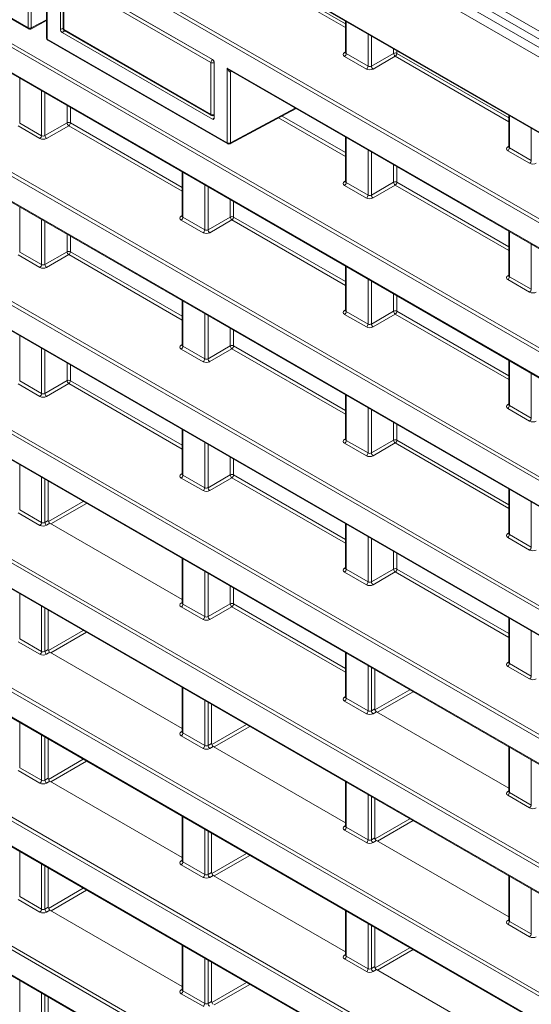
# Model space of a CAD drawing. Header units: millimetres. Extents: x 0 to 1118, y 0 to 864.
# Tile 117 of 235: x 780 to 791, y 351 to 371. Entities that reach past the tile are written whole.
import ezdxf

# ---------------------------------------------------------------- set-up
doc = ezdxf.new("R2010")
doc.units = ezdxf.units.MM

msp = doc.modelspace()

# ---------------------------------------------------------------- linework, layer by layer
at = {"color": 9, "linetype": 'Continuous', "lineweight": 0}
for p, q in [((852.865, 335.658), (757.812, 390.531)), ((757.439, 390.399), (853.588, 334.893)), ((853.501, 334.741), (757.352, 390.247)), ((759.153, 387.622), (851.7, 334.196)), ((850.466, 332.991), (760.387, 384.993)), ((760.421, 385.054), (850.501, 333.052)), ((854.792, 325.046), (756.061, 382.042)), ((756.096, 382.103), (854.826, 325.107)), ((756.061, 381.51), (854.792, 324.514)), ((854.792, 322.322), (756.061, 379.318)), ((756.096, 379.379), (854.826, 322.383)), ((756.061, 378.786), (854.792, 321.79)), ((850.744, 330.107), (768.578, 377.54)), ((768.683, 377.56), (850.779, 330.168)), ((768.578, 377.008), (850.744, 329.574)), ((854.792, 319.598), (756.061, 376.594)), ((756.096, 376.655), (854.826, 319.659)), ((756.061, 376.062), (854.792, 319.066)), ((772.447, 375.918), (780.49, 371.275)), ((854.792, 316.874), (756.061, 373.87)), ((756.096, 373.931), (854.826, 316.935)), ((756.061, 373.338), (854.792, 316.342)), ((780.49, 371.275), (780.49, 372.856)), ((780.56, 372.774), (780.56, 371.274)), ((780.897, 372.621), (780.897, 371.039)), ((787.194, 371.282), (784.797, 372.666)), ((784.832, 372.727), (787.194, 371.363)), ((781.279, 372.397), (784.385, 370.604)), ((784.351, 370.543), (781.244, 372.337)), ((781.244, 372.337), (781.244, 371.24)), ((780.56, 371.274), (780.883, 371.447)), ((787.209, 371.409), (787.209, 370.731)), ((854.792, 314.15), (756.061, 371.146)), ((756.096, 371.207), (854.826, 314.211)), ((781.174, 371.24), (781.229, 371.272)), ((781.265, 371.211), (781.209, 371.179)), ((781.244, 371.24), (784.351, 369.446)), ((787.67, 370.465), (787.67, 371.143)), ((780.897, 371.039), (784.697, 368.846)), ((787.74, 371.103), (787.74, 370.466)), ((787.173, 370.753), (787.194, 370.766)), ((787.209, 370.731), (787.67, 370.465)), ((787.74, 370.466), (788.209, 370.737)), ((788.209, 370.737), (788.209, 370.832)), ((788.279, 370.791), (788.279, 370.737)), ((788.279, 370.737), (790.642, 369.373)), ((756.061, 370.614), (854.792, 313.618)), ((784.351, 369.446), (784.351, 370.543)), ((784.385, 370.604), (784.385, 370.604)), ((784.421, 370.543), (784.421, 370.543)), ((784.421, 370.543), (784.421, 369.446)), ((787.635, 370.404), (787.174, 370.67)), ((788.244, 370.676), (787.775, 370.405)), ((790.642, 369.292), (788.244, 370.676)), ((784.697, 370.427), (850.466, 332.459)), ((784.697, 368.846), (784.697, 370.427)), ((784.79, 370.357), (784.767, 370.345)), ((784.767, 370.345), (784.767, 368.845)), ((780.315, 370.216), (780.315, 369.263)), ((780.776, 368.997), (780.776, 369.95)), ((780.846, 369.909), (780.846, 368.998)), ((781.315, 369.269), (781.315, 369.639)), ((781.385, 369.598), (781.385, 369.269)), ((784.767, 368.845), (786.134, 369.58)), ((780.315, 369.263), (780.776, 368.997)), ((780.846, 368.998), (781.315, 369.269)), ((781.385, 369.269), (783.747, 367.905)), ((784.385, 369.345), (784.421, 369.364)), ((784.421, 369.446), (784.421, 369.446)), ((787.194, 368.558), (785.782, 369.373)), ((785.854, 369.412), (787.194, 368.639)), ((790.656, 369.419), (790.656, 368.741)), ((780.741, 368.936), (780.28, 369.202)), ((781.35, 369.208), (780.881, 368.937)), ((783.747, 367.824), (781.35, 369.208)), ((791.117, 368.475), (791.117, 369.153)), ((787.209, 368.96), (787.209, 368.007)), ((787.67, 367.741), (787.67, 368.694)), ((787.74, 368.653), (787.74, 367.742)), ((790.62, 368.763), (790.642, 368.776)), ((791.082, 368.414), (790.621, 368.68)), ((790.656, 368.741), (791.117, 368.475)), ((756.096, 368.483), (854.826, 311.487)), ((854.792, 311.426), (756.061, 368.422)), ((783.762, 368.226), (783.762, 367.273)), ((788.209, 368.013), (788.209, 368.383)), ((788.279, 368.342), (788.279, 368.013)), ((787.173, 368.029), (787.194, 368.042)), ((787.74, 367.742), (788.209, 368.013)), ((788.279, 368.013), (790.642, 366.649)), ((756.061, 367.89), (854.792, 310.894)), ((784.223, 367.007), (784.223, 367.96)), ((784.293, 367.919), (784.293, 367.008)), ((787.635, 367.68), (787.174, 367.946)), ((787.209, 368.007), (787.67, 367.741)), ((788.244, 367.952), (787.775, 367.681)), ((790.642, 366.568), (788.244, 367.952)), ((784.762, 367.279), (784.762, 367.649)), ((784.832, 367.608), (784.832, 367.279)), ((780.315, 367.492), (780.315, 366.539)), ((780.776, 366.273), (780.776, 367.226)), ((780.846, 367.185), (780.846, 366.274)), ((783.726, 367.295), (783.747, 367.308)), ((784.188, 366.946), (783.727, 367.212)), ((783.762, 367.273), (784.223, 367.007)), ((784.293, 367.008), (784.762, 367.279)), ((784.797, 367.218), (784.328, 366.947)), ((787.194, 365.834), (784.797, 367.218)), ((784.832, 367.279), (787.194, 365.915)), ((781.315, 366.545), (781.315, 366.915)), ((781.385, 366.874), (781.385, 366.544)), ((790.656, 366.97), (790.656, 366.017)), ((791.117, 365.751), (791.117, 366.704)), ((780.741, 366.212), (780.28, 366.478)), ((780.315, 366.539), (780.776, 366.273)), ((780.846, 366.274), (781.315, 366.545)), ((781.35, 366.484), (780.881, 366.213)), ((783.747, 365.1), (781.35, 366.484)), ((781.385, 366.544), (783.747, 365.181)), ((787.209, 366.236), (787.209, 365.283)), ((787.67, 365.017), (787.67, 365.97)), ((790.62, 366.039), (790.642, 366.052)), ((791.082, 365.69), (790.621, 365.956)), ((790.656, 366.017), (791.117, 365.751)), ((756.096, 365.758), (854.826, 308.763)), ((787.74, 365.929), (787.74, 365.018)), ((854.792, 308.702), (756.061, 365.698)), ((788.209, 365.289), (788.209, 365.659)), ((788.279, 365.618), (788.279, 365.289)), ((783.762, 365.502), (783.762, 364.549)), ((787.173, 365.305), (787.194, 365.318)), ((756.061, 365.165), (854.792, 308.17)), ((784.223, 364.283), (784.223, 365.236)), ((784.293, 365.195), (784.293, 364.284)), ((787.635, 364.956), (787.174, 365.222)), ((787.209, 365.283), (787.67, 365.017)), ((787.74, 365.018), (788.209, 365.289)), ((788.244, 365.228), (787.775, 364.957)), ((790.642, 363.844), (788.244, 365.228)), ((788.279, 365.289), (790.642, 363.925)), ((784.762, 364.555), (784.762, 364.925)), ((780.315, 364.768), (780.315, 363.815)), ((784.832, 364.884), (784.832, 364.554)), ((780.776, 363.549), (780.776, 364.502)), ((783.726, 364.571), (783.747, 364.584)), ((784.188, 364.222), (783.727, 364.488)), ((783.762, 364.549), (784.223, 364.283)), ((784.293, 364.284), (784.762, 364.555)), ((784.797, 364.494), (784.328, 364.223)), ((787.194, 363.11), (784.797, 364.494)), ((784.832, 364.554), (787.194, 363.191)), ((780.846, 364.461), (780.846, 363.55)), ((781.315, 363.821), (781.315, 364.19)), ((781.385, 364.15), (781.385, 363.82)), ((790.656, 364.246), (790.656, 363.293)), ((791.117, 363.027), (791.117, 363.98)), ((780.741, 363.488), (780.28, 363.754)), ((780.315, 363.815), (780.776, 363.549)), ((780.846, 363.55), (781.315, 363.821)), ((781.35, 363.76), (780.881, 363.489)), ((783.747, 362.376), (781.35, 363.76)), ((781.385, 363.82), (783.747, 362.456)), ((787.209, 363.512), (787.209, 362.559)), ((787.67, 362.293), (787.67, 363.246)), ((790.62, 363.315), (790.642, 363.328)), ((791.082, 362.966), (790.621, 363.232)), ((790.656, 363.293), (791.117, 363.027)), ((787.74, 363.205), (787.74, 362.294)), ((788.209, 362.565), (788.209, 362.935)), ((788.279, 362.894), (788.279, 362.564)), ((783.762, 362.778), (783.762, 361.825)), ((784.223, 361.559), (784.223, 362.512)), ((784.293, 362.471), (784.293, 361.56)), ((787.173, 362.581), (787.194, 362.594)), ((787.635, 362.232), (787.174, 362.498)), ((787.209, 362.559), (787.67, 362.293)), ((787.74, 362.294), (788.209, 362.565)), ((788.244, 362.504), (787.775, 362.233)), ((790.642, 361.12), (788.244, 362.504)), ((788.279, 362.564), (790.642, 361.201)), ((784.762, 361.831), (784.762, 362.2)), ((780.315, 362.044), (780.315, 361.091)), ((784.832, 362.16), (784.832, 361.83)), ((780.776, 360.825), (780.776, 361.778)), ((783.726, 361.846), (783.747, 361.86)), ((783.762, 361.825), (784.223, 361.559)), ((784.293, 361.56), (784.762, 361.831)), ((784.832, 361.83), (787.194, 360.467)), ((780.846, 361.737), (780.846, 360.826)), ((784.188, 361.498), (783.727, 361.764)), ((784.797, 361.77), (784.328, 361.499)), ((787.194, 360.386), (784.797, 361.77)), ((790.656, 361.522), (790.656, 360.569)), ((780.922, 360.847), (781.655, 361.27)), ((781.725, 361.229), (780.974, 360.795)), ((791.117, 360.303), (791.117, 361.256)), ((780.741, 360.764), (780.28, 361.03)), ((780.315, 361.091), (780.776, 360.825)), ((780.846, 360.826), (780.918, 360.868)), ((780.954, 360.807), (780.881, 360.765)), ((787.209, 360.788), (787.209, 359.835)), ((790.62, 360.591), (790.642, 360.604)), ((790.656, 360.569), (791.117, 360.303)), ((787.67, 359.569), (787.67, 360.522)), ((787.74, 360.481), (787.74, 359.57)), ((791.082, 360.242), (790.621, 360.508)), ((788.209, 359.841), (788.209, 360.21)), ((788.279, 360.17), (788.279, 359.84)), ((783.762, 360.054), (783.762, 359.101)), ((784.223, 358.835), (784.223, 359.788)), ((784.293, 359.747), (784.293, 358.836)), ((787.173, 359.857), (787.194, 359.87)), ((787.635, 359.508), (787.174, 359.774)), ((787.209, 359.835), (787.67, 359.569)), ((787.74, 359.57), (788.209, 359.841)), ((788.244, 359.78), (787.775, 359.509)), ((790.642, 358.396), (788.244, 359.78)), ((788.279, 359.84), (790.642, 358.477)), ((780.315, 359.319), (780.315, 358.367)), ((784.762, 359.107), (784.762, 359.476)), ((784.832, 359.436), (784.832, 359.106)), ((783.726, 359.122), (783.747, 359.136)), ((783.762, 359.101), (784.223, 358.835)), ((784.293, 358.836), (784.762, 359.107)), ((784.832, 359.106), (787.194, 357.742)), ((780.776, 358.101), (780.776, 359.053)), ((780.846, 359.013), (780.846, 358.102)), ((784.188, 358.774), (783.727, 359.04)), ((784.797, 359.045), (784.328, 358.775)), ((787.194, 357.662), (784.797, 359.045)), ((790.656, 358.798), (790.656, 357.845)), ((780.922, 358.122), (781.656, 358.545)), ((781.726, 358.505), (780.974, 358.071)), ((791.117, 357.579), (791.117, 358.532)), ((780.741, 358.04), (780.28, 358.306)), ((780.315, 358.367), (780.776, 358.101)), ((780.846, 358.102), (780.918, 358.144)), ((780.954, 358.083), (780.881, 358.041)), ((787.209, 358.064), (787.209, 357.111)), ((790.62, 357.867), (790.642, 357.88)), ((790.656, 357.845), (791.117, 357.579)), ((787.67, 356.845), (787.67, 357.798)), ((787.74, 357.757), (787.74, 356.846)), ((791.082, 357.518), (790.621, 357.784)), ((783.762, 357.329), (783.762, 356.377)), ((787.816, 356.867), (788.549, 357.29)), ((788.62, 357.249), (787.868, 356.815)), ((784.223, 356.111), (784.223, 357.063)), ((784.293, 357.023), (784.293, 356.112)), ((787.173, 357.132), (787.194, 357.146)), ((787.635, 356.784), (787.174, 357.05)), ((787.209, 357.111), (787.67, 356.845)), ((787.74, 356.846), (787.813, 356.888)), ((787.848, 356.827), (787.775, 356.785)), ((780.315, 356.595), (780.315, 355.643)), ((783.726, 356.398), (783.747, 356.412)), ((783.762, 356.377), (784.223, 356.111)), ((784.37, 356.132), (785.103, 356.555)), ((785.174, 356.515), (784.422, 356.081)), ((780.776, 355.377), (780.776, 356.329)), ((780.846, 356.289), (780.846, 355.378)), ((784.188, 356.05), (783.727, 356.316)), ((784.293, 356.112), (784.365, 356.154)), ((784.401, 356.093), (784.328, 356.051)), ((790.656, 356.074), (790.656, 355.121)), ((780.923, 355.397), (781.657, 355.821)), ((781.727, 355.78), (780.975, 355.346)), ((791.117, 354.855), (791.117, 355.808)), ((780.741, 355.316), (780.28, 355.582)), ((780.315, 355.643), (780.776, 355.377)), ((780.846, 355.378), (780.918, 355.42)), ((780.954, 355.359), (780.881, 355.317)), ((787.209, 355.34), (787.209, 354.387)), ((790.62, 355.142), (790.642, 355.156)), ((790.656, 355.121), (791.117, 354.855)), ((787.67, 354.121), (787.67, 355.073)), ((787.74, 355.033), (787.74, 354.122)), ((791.082, 354.794), (790.621, 355.06)), ((783.762, 354.605), (783.762, 353.653)), ((787.817, 354.142), (788.55, 354.565)), ((788.621, 354.525), (787.869, 354.091)), ((784.223, 353.387), (784.223, 354.339)), ((784.293, 354.299), (784.293, 353.388)), ((787.173, 354.408), (787.194, 354.422)), ((787.635, 354.06), (787.174, 354.326)), ((787.209, 354.387), (787.67, 354.121)), ((787.74, 354.122), (787.813, 354.164)), ((787.848, 354.103), (787.775, 354.061)), ((780.315, 353.871), (780.315, 352.919)), ((783.726, 353.674), (783.747, 353.687)), ((784.37, 353.407), (785.104, 353.831)), ((785.175, 353.79), (784.423, 353.356)), ((780.776, 352.653), (780.776, 353.605)), ((780.846, 353.565), (780.846, 352.654)), ((784.188, 353.326), (783.727, 353.592)), ((783.762, 353.653), (784.223, 353.387)), ((784.293, 353.388), (784.365, 353.43)), ((784.401, 353.369), (784.328, 353.327)), ((790.656, 353.35), (790.656, 352.397)), ((780.923, 352.672), (781.658, 353.096)), ((781.728, 353.055), (780.976, 352.621)), ((791.117, 352.131), (791.117, 353.083)), ((780.741, 352.592), (780.28, 352.858)), ((780.315, 352.919), (780.776, 352.653)), ((780.846, 352.654), (780.918, 352.696)), ((780.954, 352.634), (780.881, 352.593)), ((787.209, 352.615), (787.209, 351.663)), ((790.62, 352.418), (790.642, 352.432)), ((787.67, 351.397), (787.67, 352.349)), ((787.74, 352.309), (787.74, 351.398)), ((791.082, 352.07), (790.621, 352.336)), ((790.656, 352.397), (791.117, 352.131)), ((783.762, 351.881), (783.762, 350.929)), ((787.817, 351.417), (788.551, 351.841)), ((788.622, 351.8), (787.87, 351.366)), ((784.223, 350.663), (784.223, 351.615)), ((787.173, 351.684), (787.194, 351.697)), ((787.635, 351.336), (787.174, 351.602)), ((787.209, 351.663), (787.67, 351.397)), ((784.293, 351.575), (784.293, 350.664)), ((787.74, 351.398), (787.813, 351.44)), ((787.848, 351.379), (787.775, 351.337)), ((780.315, 351.147), (780.315, 350.195)), ((783.726, 350.95), (783.747, 350.963)), ((784.37, 350.682), (785.105, 351.106)), ((785.176, 351.065), (784.424, 350.631)), ((780.776, 349.929), (780.776, 350.881)), ((780.846, 350.841), (780.846, 349.93)), ((784.188, 350.602), (783.727, 350.868)), ((783.762, 350.929), (784.223, 350.663)), ((784.293, 350.664), (784.365, 350.706))]:
    msp.add_line(p, q, dxfattribs=at)
at = {"color": 7, "linetype": 'Continuous', "lineweight": 15}
for p, q in [((757.915, 390.302), (852.968, 335.429)), ((759.164, 387.599), (851.71, 334.174)), ((756.072, 381.487), (854.802, 324.491)), ((756.072, 378.763), (854.802, 321.767)), ((768.638, 376.956), (850.755, 329.552)), ((756.072, 376.039), (854.802, 319.043)), ((772.445, 375.902), (780.5, 371.252)), ((756.072, 373.315), (854.802, 316.319)), ((780.883, 372.583), (780.883, 371.06)), ((781.174, 372.417), (781.174, 371.24)), ((781.209, 372.438), (784.385, 370.604)), ((781.229, 372.357), (781.229, 371.26)), ((780.549, 371.251), (780.883, 371.43)), ((787.194, 371.418), (787.194, 370.752)), ((781.209, 371.179), (784.385, 369.345)), ((781.254, 371.217), (784.361, 369.423)), ((780.908, 371.017), (784.708, 368.823)), ((787.194, 370.752), (787.193, 370.746)), ((756.072, 370.591), (854.802, 313.595)), ((784.421, 370.543), (784.421, 369.366)), ((784.758, 370.375), (850.477, 332.436)), ((784.756, 368.822), (786.15, 369.571)), ((784.41, 369.423), (784.421, 369.429)), ((790.642, 369.428), (790.642, 368.762)), ((787.194, 368.968), (787.194, 368.028)), ((790.641, 368.762), (790.64, 368.756)), ((783.747, 368.234), (783.747, 367.294)), ((787.194, 368.028), (787.193, 368.022)), ((756.072, 367.867), (854.802, 310.871)), ((783.747, 367.294), (783.746, 367.288)), ((790.642, 366.978), (790.642, 366.038)), ((787.194, 366.244), (787.194, 365.304)), ((790.641, 366.038), (790.64, 366.032)), ((783.747, 365.51), (783.747, 364.57)), ((756.072, 365.143), (854.802, 308.147)), ((787.194, 365.304), (787.193, 365.298)), ((783.747, 364.57), (783.746, 364.564)), ((790.642, 364.254), (790.642, 363.314)), ((787.194, 363.52), (787.194, 362.58)), ((790.641, 363.314), (790.64, 363.308)), ((783.747, 362.786), (783.747, 361.846)), ((787.194, 362.58), (787.193, 362.574)), ((783.747, 361.846), (783.746, 361.84)), ((780.918, 360.868), (780.918, 361.695)), ((790.642, 361.53), (790.642, 360.59)), ((780.954, 360.807), (783.747, 359.194)), ((787.194, 360.796), (787.194, 359.856)), ((790.641, 360.59), (790.64, 360.584)), ((783.747, 360.062), (783.747, 359.122)), ((787.194, 359.856), (787.193, 359.85)), ((783.747, 359.122), (783.746, 359.116)), ((780.918, 358.144), (780.918, 358.971)), ((790.642, 358.806), (790.642, 357.866)), ((780.954, 358.083), (783.747, 356.47)), ((787.194, 358.072), (787.194, 357.132)), ((790.641, 357.866), (790.64, 357.86)), ((787.813, 356.888), (787.813, 357.715)), ((783.747, 357.338), (783.747, 356.398)), ((787.194, 357.132), (787.193, 357.126)), ((784.365, 356.154), (784.365, 356.981)), ((787.848, 356.827), (790.642, 355.214)), ((783.747, 356.398), (783.746, 356.392)), ((780.918, 355.42), (780.918, 356.247)), ((784.401, 356.093), (787.194, 354.48)), ((790.642, 356.082), (790.642, 355.142)), ((780.954, 355.359), (783.747, 353.746)), ((787.194, 355.348), (787.194, 354.408)), ((790.641, 355.142), (790.64, 355.136)), ((787.813, 354.164), (787.813, 354.991)), ((783.747, 354.614), (783.747, 353.674)), ((787.194, 354.408), (787.193, 354.402)), ((784.365, 353.43), (784.365, 354.257)), ((787.848, 354.103), (790.642, 352.49)), ((783.747, 353.674), (783.746, 353.668)), ((780.918, 352.696), (780.918, 353.523)), ((784.401, 353.369), (787.194, 351.756)), ((790.642, 353.358), (790.642, 352.418)), ((780.954, 352.634), (783.747, 351.022)), ((787.194, 352.624), (787.194, 351.684)), ((790.641, 352.418), (790.64, 352.412)), ((787.813, 351.44), (787.813, 352.267)), ((783.747, 351.89), (783.747, 350.95)), ((787.194, 351.684), (787.193, 351.678)), ((784.365, 350.706), (784.365, 351.533)), ((787.848, 351.379), (790.642, 349.766)), ((780.918, 349.972), (780.918, 350.799)), ((783.747, 350.95), (783.746, 350.943))]:
    msp.add_line(p, q, dxfattribs=at)
at = {"color": 9, "linetype": 'Continuous', "lineweight": 0}
for centre, radius, start, end in [((780.525, 371.343), 0.077, 242.6565, 296.7662), ((780.515, 371.272), 0.0247, 173.763, 234.9248), ((780.536, 371.271), 0.0244, 302.6721, 6.5147), ((781.253, 371.262), 0.024, 184.1293, 247.1908), ((781.268, 371.237), 0.024, 172.814, 235.8738), ((780.907, 371.062), 0.0247, 185.0787, 246.2415), ((780.921, 371.036), 0.024, 172.814, 235.8738), ((787.188, 370.776), 0.0279, 236.5278, 281.5634), ((787.132, 370.735), 0.077, 303.2297, 357.3477), ((788.244, 370.668), 0.077, 62.6565, 116.7662), ((788.288, 370.742), 0.0793, 183.5222, 236.4778), ((788.202, 370.74), 0.077, 303.2297, 357.3477), ((784.428, 370.54), 0.077, 123.2297, 177.3477), ((784.386, 370.612), 0.077, 242.6565, 296.7662), ((784.342, 370.538), 0.0793, 3.5222, 56.4778), ((784.795, 370.347), 0.0275, 135.9998, 183.7207), ((787.593, 370.469), 0.077, 303.2297, 357.3477), ((787.819, 370.471), 0.0793, 183.5222, 236.4778), ((781.349, 369.2), 0.077, 62.6565, 116.7662), ((781.394, 369.274), 0.0793, 183.5222, 236.4778), ((781.308, 369.272), 0.077, 303.2297, 357.3477), ((784.374, 369.443), 0.024, 172.814, 235.8738), ((784.386, 369.515), 0.077, 242.6565, 296.7662), ((784.396, 369.443), 0.0244, 302.6721, 6.5147), ((780.699, 369.001), 0.077, 303.2297, 357.3477), ((780.925, 369.003), 0.0793, 183.5222, 236.4778), ((784.733, 368.914), 0.077, 242.6565, 296.7662), ((784.722, 368.843), 0.0247, 173.763, 234.9248), ((784.743, 368.843), 0.0244, 302.6721, 6.5147), ((790.636, 368.786), 0.0279, 236.5278, 281.5634), ((790.579, 368.745), 0.077, 303.2297, 357.3477), ((791.04, 368.479), 0.077, 303.2297, 357.3477), ((787.188, 368.052), 0.0279, 236.5278, 281.5634), ((788.244, 367.944), 0.077, 62.6565, 116.7662), ((788.288, 368.018), 0.0793, 183.5222, 236.4778), ((788.202, 368.016), 0.077, 303.2297, 357.3477), ((787.132, 368.011), 0.077, 303.2297, 357.3477), ((787.593, 367.745), 0.077, 303.2297, 357.3477), ((787.819, 367.747), 0.0793, 183.5222, 236.4778), ((783.741, 367.318), 0.0279, 236.5133, 281.7062), ((783.685, 367.277), 0.077, 303.2297, 357.3477), ((784.796, 367.21), 0.077, 62.6565, 116.7662), ((784.841, 367.284), 0.0793, 183.5222, 236.4778), ((784.755, 367.282), 0.077, 303.2297, 357.3477), ((784.146, 367.011), 0.077, 303.2297, 357.3477), ((784.372, 367.013), 0.0793, 183.5222, 236.4778), ((781.349, 366.476), 0.077, 62.6565, 116.7662), ((781.394, 366.55), 0.0793, 183.5222, 236.4778), ((781.308, 366.548), 0.077, 303.2297, 357.3477), ((780.699, 366.277), 0.077, 303.2297, 357.3477), ((780.925, 366.279), 0.0793, 183.5222, 236.4778), ((790.636, 366.062), 0.0279, 236.5278, 281.5634), ((790.579, 366.021), 0.077, 303.2297, 357.3477), ((791.04, 365.755), 0.077, 303.2297, 357.3477), ((787.188, 365.328), 0.0279, 236.5278, 281.5634), ((787.132, 365.287), 0.077, 303.2297, 357.3477), ((788.244, 365.22), 0.077, 62.6565, 116.7662), ((788.288, 365.294), 0.0793, 183.5222, 236.4778), ((788.202, 365.292), 0.077, 303.2297, 357.3477), ((787.593, 365.021), 0.077, 303.2297, 357.3477), ((787.819, 365.023), 0.0793, 183.5222, 236.4778), ((783.741, 364.594), 0.0279, 236.5133, 281.7062), ((783.685, 364.553), 0.077, 303.2297, 357.3477), ((784.796, 364.486), 0.077, 62.6565, 116.7662), ((784.841, 364.56), 0.0793, 183.5222, 236.4778), ((784.755, 364.558), 0.077, 303.2297, 357.3477), ((784.146, 364.287), 0.077, 303.2297, 357.3477), ((784.372, 364.289), 0.0793, 183.5222, 236.4778), ((781.349, 363.752), 0.077, 62.6565, 116.7662), ((781.394, 363.826), 0.0793, 183.5222, 236.4778), ((781.308, 363.824), 0.077, 303.2297, 357.3477), ((780.699, 363.553), 0.077, 303.2297, 357.3477), ((780.925, 363.555), 0.0793, 183.5222, 236.4778), ((790.636, 363.338), 0.0279, 236.5278, 281.5634), ((790.579, 363.297), 0.077, 303.2297, 357.3477), ((791.04, 363.031), 0.077, 303.2297, 357.3477), ((787.188, 362.604), 0.0279, 236.5278, 281.5634), ((787.132, 362.563), 0.077, 303.2297, 357.3477), ((788.244, 362.496), 0.077, 62.6565, 116.7662), ((788.288, 362.57), 0.0793, 183.5222, 236.4778), ((788.202, 362.568), 0.077, 303.2297, 357.3477), ((787.593, 362.297), 0.077, 303.2297, 357.3477), ((787.819, 362.299), 0.0793, 183.5222, 236.4778), ((783.741, 361.87), 0.0279, 236.5133, 281.7062), ((783.685, 361.829), 0.077, 303.2297, 357.3477), ((784.796, 361.762), 0.077, 62.6565, 116.7662), ((784.841, 361.836), 0.0793, 183.5222, 236.4778), ((784.755, 361.834), 0.077, 303.2297, 357.3477), ((784.146, 361.563), 0.077, 303.2297, 357.3477), ((784.372, 361.565), 0.0793, 183.5222, 236.4778), ((780.699, 360.828), 0.077, 303.2297, 357.3477), ((780.925, 360.831), 0.0793, 183.5222, 236.4778), ((790.636, 360.614), 0.0279, 236.5278, 281.5634), ((790.579, 360.573), 0.077, 303.2297, 357.3477), ((791.04, 360.307), 0.077, 303.2297, 357.3477), ((787.188, 359.88), 0.0279, 236.5278, 281.5634), ((787.132, 359.839), 0.077, 303.2297, 357.3477), ((788.244, 359.772), 0.077, 62.6565, 116.7662), ((788.288, 359.846), 0.0793, 183.5222, 236.4778), ((788.202, 359.844), 0.077, 303.2297, 357.3477), ((787.593, 359.573), 0.077, 303.2297, 357.3477), ((787.819, 359.575), 0.0793, 183.5222, 236.4778), ((783.741, 359.146), 0.0279, 236.5278, 281.5634), ((783.685, 359.105), 0.077, 303.2297, 357.3477), ((784.796, 359.038), 0.077, 62.6565, 116.7662), ((784.841, 359.112), 0.0793, 183.5222, 236.4778), ((784.755, 359.11), 0.077, 303.2297, 357.3477), ((784.146, 358.839), 0.077, 303.2297, 357.3477), ((784.372, 358.841), 0.0793, 183.5222, 236.4778), ((780.699, 358.104), 0.077, 303.2297, 357.3477), ((780.925, 358.107), 0.0793, 183.5222, 236.4778), ((790.636, 357.89), 0.0279, 236.5278, 281.5634), ((790.579, 357.849), 0.077, 303.2297, 357.3477), ((791.04, 357.583), 0.077, 303.2297, 357.3477), ((787.188, 357.156), 0.0279, 236.5278, 281.5634), ((787.132, 357.115), 0.077, 303.2297, 357.3477), ((787.593, 356.849), 0.077, 303.2297, 357.3477), ((787.819, 356.851), 0.0793, 183.5222, 236.4778), ((783.741, 356.422), 0.0279, 236.5278, 281.5634), ((783.685, 356.38), 0.077, 303.2297, 357.3477), ((784.146, 356.114), 0.077, 303.2297, 357.3477), ((784.372, 356.117), 0.0793, 183.5222, 236.4778), ((780.699, 355.38), 0.077, 303.2297, 357.3477), ((780.925, 355.383), 0.0793, 183.5222, 236.4778), ((790.636, 355.166), 0.0279, 236.5278, 281.5634), ((790.579, 355.125), 0.077, 303.2297, 357.3477), ((791.04, 354.859), 0.077, 303.2297, 357.3477), ((787.188, 354.432), 0.0279, 236.5278, 281.5634), ((787.132, 354.39), 0.077, 303.2297, 357.3477), ((787.593, 354.124), 0.077, 303.2297, 357.3477), ((787.819, 354.127), 0.0793, 183.5222, 236.4778), ((783.741, 353.698), 0.0279, 236.5278, 281.5634), ((783.685, 353.656), 0.077, 303.2297, 357.3477), ((784.146, 353.39), 0.077, 303.2297, 357.3477), ((784.372, 353.393), 0.0793, 183.5222, 236.4778), ((780.699, 352.656), 0.077, 303.2297, 357.3477), ((780.925, 352.659), 0.0793, 183.5222, 236.4778), ((790.636, 352.442), 0.0279, 236.5278, 281.5634), ((790.579, 352.4), 0.077, 303.2297, 357.3477), ((791.04, 352.134), 0.077, 303.2297, 357.3477), ((787.188, 351.708), 0.0279, 236.5278, 281.5634), ((787.132, 351.666), 0.077, 303.2297, 357.3477), ((787.593, 351.4), 0.077, 303.2297, 357.3477), ((787.819, 351.403), 0.0793, 183.5222, 236.4778), ((783.741, 350.973), 0.0279, 236.5278, 281.5634), ((783.685, 350.932), 0.077, 303.2297, 357.3477), ((784.146, 350.666), 0.077, 303.2297, 357.3477), ((784.372, 350.669), 0.0793, 183.5222, 236.4778)]:
    msp.add_arc(centre, radius, start, end, dxfattribs=at)
at = {"color": 7, "linetype": 'Continuous', "lineweight": 15}
for centre, start, end in [((780.525, 371.295), 240.0027, 298.2656), ((781.279, 371.26), 180, 240.0027), ((780.933, 371.06), 180, 240.0027), ((784.386, 369.467), 240.0027, 298.2656), ((784.733, 368.866), 240.0027, 298.2656)]:
    msp.add_arc(centre, 0.05, start, end, dxfattribs=at)
for centre, ratio, start_param, end_param in [((781.209, 371.22), 0.577557, 0.785632, 2.356124), ((784.385, 370.563), 0.577557, 3.927224, 5.497716), ((784.385, 369.386), 0.577206, 2.356428, 3.92692), ((780.954, 360.847), 0.577557, 0.785632, 2.356124), ((780.954, 358.123), 0.577557, 0.785632, 2.356124), ((787.848, 356.867), 0.577557, 0.785632, 2.356124), ((784.401, 356.133), 0.577557, 0.785632, 2.356124), ((780.954, 355.399), 0.577557, 0.785632, 2.356124), ((787.848, 354.143), 0.577557, 0.785632, 2.356124), ((784.401, 353.409), 0.577557, 0.785632, 2.356124), ((780.954, 352.675), 0.577557, 0.785632, 2.356124), ((787.848, 351.419), 0.577557, 0.785632, 2.356124), ((784.401, 350.685), 0.577557, 0.785632, 2.356124)]:
    msp.add_ellipse(centre, major_axis=(-0.025, 0.0433), ratio=ratio, start_param=start_param, end_param=end_param, dxfattribs=at)
at = {"color": 9, "linetype": 'Continuous', "lineweight": 0}
for centre, major_axis, ratio, start_param, end_param in [((787.245, 370.713), (0.1, 0.0015), 0.587275, 2.364613, 3.917956), ((787.244, 370.753), (0.05, 0.0016), 0.597067, 3.122887, 3.908285), ((784.733, 370.447), (-0.0734, 0.0797), 0.368963, 1.488198, 2.273677), ((784.733, 370.447), (-0.032, 0.103), 0.368959, 1.653349, 3.206692), ((787.706, 370.447), (0.1, 0.0015), 0.587275, 3.917956, 5.471299), ((787.705, 370.487), (0.05, 0.0016), 0.597067, 3.908285, 5.461628), ((780.812, 368.979), (0.1, 0.0015), 0.587275, 3.917956, 5.471299), ((780.811, 369.019), (0.05, 0.0016), 0.597067, 3.908285, 5.461628), ((790.692, 368.723), (0.1, 0.0015), 0.587275, 2.364613, 3.917956), ((790.692, 368.763), (0.05, 0.0016), 0.597067, 3.122887, 3.908285), ((791.153, 368.457), (0.1, 0.0015), 0.587275, 3.917956, 5.471299), ((787.245, 367.989), (0.1, 0.0015), 0.587275, 2.364613, 3.917956), ((787.244, 368.029), (0.05, 0.0016), 0.597067, 3.122887, 3.908285), ((787.706, 367.723), (0.1, 0.0015), 0.587275, 3.917956, 5.471299), ((787.705, 367.763), (0.05, 0.0016), 0.597067, 3.908285, 5.461628), ((783.798, 367.255), (0.1, 0.0015), 0.587275, 2.364613, 3.917956), ((783.797, 367.295), (0.05, 0.0016), 0.597067, 3.122887, 3.908285), ((784.258, 367.029), (0.05, 0.0016), 0.597067, 3.908285, 5.461628), ((784.259, 366.989), (0.1, 0.0015), 0.587275, 3.917956, 5.471299), ((780.812, 366.254), (0.1, 0.0015), 0.587275, 3.917956, 5.471299), ((780.811, 366.295), (0.05, 0.0016), 0.597067, 3.908285, 5.461628), ((790.692, 365.999), (0.1, 0.0015), 0.587275, 2.364613, 3.917956), ((790.692, 366.039), (0.05, 0.0016), 0.597067, 3.122887, 3.908285), ((791.153, 365.733), (0.1, 0.0015), 0.587275, 3.917956, 5.471299), ((787.245, 365.265), (0.1, 0.0015), 0.587275, 2.364613, 3.917956), ((787.244, 365.305), (0.05, 0.0016), 0.597067, 3.122887, 3.908285), ((787.706, 364.999), (0.1, 0.0015), 0.587275, 3.917956, 5.471299), ((787.705, 365.039), (0.05, 0.0016), 0.597067, 3.908285, 5.461628), ((783.798, 364.53), (0.1, 0.0015), 0.587275, 2.364613, 3.917956), ((783.797, 364.571), (0.05, 0.0016), 0.597067, 3.122887, 3.908285), ((784.258, 364.305), (0.05, 0.0016), 0.597067, 3.908285, 5.461628), ((784.259, 364.264), (0.1, 0.0015), 0.587275, 3.917956, 5.471299), ((780.812, 363.53), (0.1, 0.0015), 0.587275, 3.917956, 5.471299), ((780.811, 363.571), (0.05, 0.0016), 0.597067, 3.908285, 5.461628), ((790.692, 363.275), (0.1, 0.0015), 0.587275, 2.364613, 3.917956), ((790.692, 363.315), (0.05, 0.0016), 0.597067, 3.122887, 3.908285), ((791.153, 363.009), (0.1, 0.0015), 0.587275, 3.917956, 5.471299), ((787.245, 362.54), (0.1, 0.0015), 0.587275, 2.364613, 3.917956), ((787.244, 362.581), (0.05, 0.0016), 0.597067, 3.122887, 3.908285), ((787.706, 362.274), (0.1, 0.0015), 0.587275, 3.917956, 5.471299), ((787.705, 362.315), (0.05, 0.0016), 0.597067, 3.908285, 5.461628), ((783.798, 361.806), (0.1, 0.0015), 0.587275, 2.364613, 3.917956), ((783.797, 361.847), (0.05, 0.0016), 0.597067, 3.122887, 3.908285), ((784.259, 361.54), (0.1, 0.0015), 0.587275, 3.917956, 5.471299), ((784.258, 361.581), (0.05, 0.0016), 0.597067, 3.908285, 5.461628), ((780.812, 360.806), (0.1, 0.0015), 0.587275, 3.917956, 5.471299), ((780.811, 360.847), (0.05, 0.0016), 0.597067, 3.908285, 5.461628), ((790.692, 360.55), (0.1, 0.0015), 0.587275, 2.364613, 3.917956), ((790.692, 360.591), (0.05, 0.0016), 0.597067, 3.122887, 3.908285), ((791.153, 360.284), (0.1, 0.0015), 0.587275, 3.917956, 5.471299), ((787.245, 359.816), (0.1, 0.0015), 0.587275, 2.364613, 3.917956), ((787.244, 359.857), (0.05, 0.0016), 0.597067, 3.122887, 3.908285), ((787.706, 359.55), (0.1, 0.0015), 0.587275, 3.917956, 5.471299), ((787.705, 359.591), (0.05, 0.0016), 0.597067, 3.908285, 5.461628), ((783.798, 359.082), (0.1, 0.0015), 0.587275, 2.364613, 3.917956), ((783.797, 359.123), (0.05, 0.0016), 0.597067, 3.122887, 3.908285), ((784.259, 358.816), (0.1, 0.0015), 0.587275, 3.917956, 5.471299), ((784.258, 358.857), (0.05, 0.0016), 0.597067, 3.908285, 5.461628), ((780.812, 358.082), (0.1, 0.0015), 0.587275, 3.917956, 5.471299), ((780.811, 358.123), (0.05, 0.0016), 0.597067, 3.908285, 5.461628), ((790.692, 357.826), (0.1, 0.0015), 0.587275, 2.364613, 3.917956), ((790.692, 357.867), (0.05, 0.0016), 0.597067, 3.122887, 3.908285), ((791.153, 357.56), (0.1, 0.0015), 0.587275, 3.917956, 5.471299), ((787.245, 357.092), (0.1, 0.0015), 0.587275, 2.364613, 3.917956), ((787.244, 357.133), (0.05, 0.0016), 0.597067, 3.122887, 3.908285), ((787.706, 356.826), (0.1, 0.0015), 0.587275, 3.917956, 5.471299), ((787.705, 356.867), (0.05, 0.0016), 0.597067, 3.908285, 5.461628), ((783.798, 356.358), (0.1, 0.0015), 0.587275, 2.364613, 3.917956), ((783.797, 356.399), (0.05, 0.0016), 0.597067, 3.122887, 3.908285), ((784.259, 356.092), (0.1, 0.0015), 0.587275, 3.917956, 5.471299), ((784.258, 356.133), (0.05, 0.0016), 0.597067, 3.908285, 5.461628), ((780.811, 355.399), (0.05, 0.0016), 0.597067, 3.908285, 5.461628), ((780.812, 355.358), (0.1, 0.0015), 0.587275, 3.917956, 5.471299), ((790.692, 355.102), (0.1, 0.0015), 0.587275, 2.364613, 3.917956), ((790.692, 355.143), (0.05, 0.0016), 0.597067, 3.122887, 3.908285), ((791.153, 354.836), (0.1, 0.0015), 0.587275, 3.917956, 5.471299), ((787.245, 354.368), (0.1, 0.0015), 0.587275, 2.364613, 3.917956), ((787.244, 354.409), (0.05, 0.0016), 0.597067, 3.122887, 3.908285), ((787.705, 354.143), (0.05, 0.0016), 0.597067, 3.908285, 5.461628), ((787.706, 354.102), (0.1, 0.0015), 0.587275, 3.917956, 5.471299), ((783.798, 353.634), (0.1, 0.0015), 0.587275, 2.364613, 3.917956), ((783.797, 353.675), (0.05, 0.0016), 0.597067, 3.122887, 3.908285), ((784.259, 353.368), (0.1, 0.0015), 0.587275, 3.917956, 5.471299), ((784.258, 353.409), (0.05, 0.0016), 0.597067, 3.908285, 5.461628), ((780.811, 352.675), (0.05, 0.0016), 0.597067, 3.908285, 5.461628), ((780.812, 352.634), (0.1, 0.0015), 0.587275, 3.917956, 5.471299), ((790.692, 352.378), (0.1, 0.0015), 0.587275, 2.364613, 3.917956), ((790.692, 352.419), (0.05, 0.0016), 0.597067, 3.122887, 3.908285), ((791.153, 352.112), (0.1, 0.0015), 0.587275, 3.917956, 5.471299), ((787.245, 351.644), (0.1, 0.0015), 0.587275, 2.364613, 3.917956), ((787.244, 351.685), (0.05, 0.0016), 0.597067, 3.122887, 3.908285), ((787.705, 351.419), (0.05, 0.0016), 0.597067, 3.908285, 5.461628), ((787.706, 351.378), (0.1, 0.0015), 0.587275, 3.917956, 5.471299), ((783.798, 350.91), (0.1, 0.0015), 0.587275, 2.364613, 3.917956), ((783.797, 350.951), (0.05, 0.0016), 0.597067, 3.122887, 3.908285), ((784.258, 350.685), (0.05, 0.0016), 0.597067, 3.908285, 5.461628)]:
    msp.add_ellipse(centre, major_axis=major_axis, ratio=ratio, start_param=start_param, end_param=end_param, dxfattribs=at)

doc.saveas('drawing.dxf')
